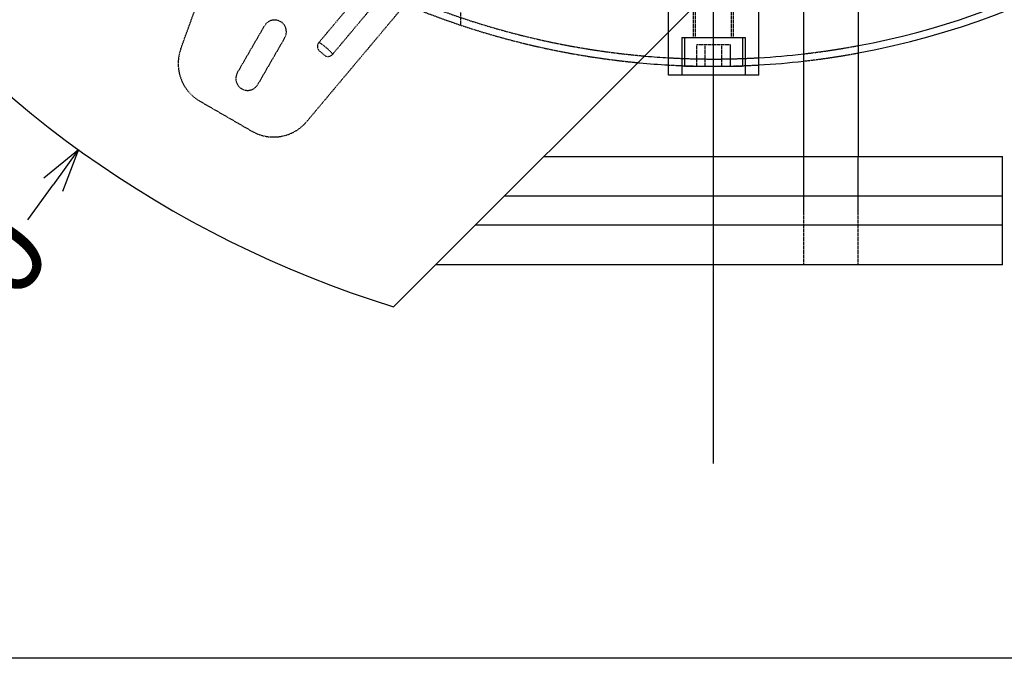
# Model space of a CAD drawing. Header units: millimetres. Extents: x -24622 to 2314, y -1603 to 2287.
# Tile 49 of 236: x -3207 to -2934, y 1310 to 1487. Entities that reach past the tile are written whole.
import ezdxf
from ezdxf.lldxf.tags import DXFTag

# ---------------------------------------------------------------- set-up
doc = ezdxf.new("R2010")
doc.units = ezdxf.units.MM
doc.linetypes.add('HIDDEN', pattern=[0.2, 0.1, -0.1])
doc.layers.add('DEFAULT_2', color=8, linetype='HIDDEN')
tags = doc.linetypes.add('CENTER', pattern=[2, 1.25, -0.25, 0.25, -0.25]).pattern_tags.tags
tags[10:11] = [DXFTag(74, 4), DXFTag(75, 0), DXFTag(340, '0'), DXFTag(46, 1.0), DXFTag(50, 0.0), DXFTag(44, 0.0), DXFTag(45, 0.0)]
tags[8:9] = [DXFTag(74, 4), DXFTag(75, 0), DXFTag(340, '0'), DXFTag(46, 1.0), DXFTag(50, 0.0), DXFTag(44, 0.0), DXFTag(45, 0.0)]
tags[6:7] = [DXFTag(74, 4), DXFTag(75, 0), DXFTag(340, '0'), DXFTag(46, 1.0), DXFTag(50, 0.0), DXFTag(44, 0.0), DXFTag(45, 0.0)]
tags[4:5] = [DXFTag(74, 4), DXFTag(75, 0), DXFTag(340, '0'), DXFTag(46, 1.0), DXFTag(50, 0.0), DXFTag(44, 0.0), DXFTag(45, 0.0)]
doc.dimstyles.new('副本 22', dxfattribs={"dimtxt": 24, "dimasz": 12, "dimexe": 2.1, "dimexo": 2.7, "dimgap": 2, "dimtad": 0, "dimtxsty": 'Standard', "dimblk": 'OPEN30', "dimcen": 0, "dimclrd": 5, "dimclre": 3, "dimclrt": 256, "dimadec": 0, "dimazin": 2, "dimtm": 1e-09, "dimtfac": 0.6, "dimtofl": 0, "dimtmove": 0, "dimatfit": 3, "dimldrblk": 'OPEN30', "dimfxl": 0, "dimtolj": 1, "dimarcsym": 0})

# ---------------------------------------------------------------- blocks, each defined once
blk = doc.blocks.new('_Open30')
at = {"color": 0, "linetype": 'ByBlock', "lineweight": -2}
for p, q in [((-1, 0.268), (0, 0)), ((0, 0), (-1, -0.268)), ((0, 0), (-1, 0))]:
    blk.add_line(p, q, dxfattribs=at)
blk = doc.blocks.new('*D105')
at = {"color": 5, "linetype": 'ByBlock', "lineweight": -2}
blk.add_line((-3204.67, 1431.87), (-3197.63, 1441.59), dxfattribs=at)
at = {"layer": 'Defpoints', "color": 0, "linetype": 'ByBlock'}
for p in [(-2839.01, 1937.51), (-3190.6, 1451.32)]:
    blk.add_point(p, dxfattribs=at)
at = {"color": 5, "linetype": 'ByBlock', "lineweight": -2, "xscale": 12, "yscale": 12, "zscale": 12, "rotation": 54.12775650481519}
blk.add_blockref('_Open30', (-3190.6, 1451.32), dxfattribs=at)
at = {"linetype": 'ByBlock', "insert": (-3229.28, 1397.84), "char_height": 24, "attachment_point": 5, "rotation": 54.1278}
blk.add_mtext('\\A1;∅600', dxfattribs=at)

msp = doc.modelspace()

# ---------------------------------------------------------------- linework, layer by layer
at = {"color": 1, "linetype": 'CENTER', "ltscale": 304.8}
msp.add_line((-3014.808, 1364.415), (-3014.808, 2024.415), dxfattribs=at)
at = {"color": 7, "linetype": 'Continuous'}
for p, q in [((-2974.808, 1500.498), (-2974.808, 1449.415)), ((-2989.808, 1449.415), (-2989.808, 1498)), ((-3014.808, 1496.415), (-3103.422, 1407.801)), ((-3002.308, 1471.915), (-3002.308, 1495.915)), ((-3027.308, 1471.915), (-3027.308, 1483.915)), ((-3002.308, 1471.915), (-3027.308, 1471.915)), ((-3061.808, 1449.415), (-2934.808, 1449.415)), ((-2934.808, 1419.415), (-2934.808, 1449.415)), ((-2934.808, 1438.415), (-3072.808, 1438.415)), ((-2934.808, 1430.415), (-3080.808, 1430.415)), ((-2934.808, 1419.415), (-3091.808, 1419.415)), ((-2673.808, 1310.415), (-3353.808, 1310.415))]:
    msp.add_line(p, q, dxfattribs=at)
for radius, start, end in [(300, 180, 252.81968), (220, 280.50425, 0), (218, 280.59849, 348.72952), (218, 273.29396, 276.59215), (220, 264.66203, 266.7525), (218, 265.05939, 266.70993), (220, 273.28012, 276.52512)]:
    msp.add_arc((-3014.808, 1694.415), radius, start, end, dxfattribs=at)
at = {"layer": 'DEFAULT_2', "color": 8, "linetype": 'HIDDEN'}
for p, q in [((-3162.288, 1479.244), (-3139.878, 1540.815)), ((-3084.808, 1485.849), (-3084.808, 1529.871)), ((-3085.294, 1509.301), (-3127.411, 1459.108)), ((-3111.433, 1496.041), (-3124.075, 1480.976)), ((-3027.308, 1483.915), (-3027.308, 1495.915)), ((-3019.808, 1482.415), (-3019.808, 1494.476)), ((-3009.808, 1482.415), (-3009.808, 1494.476)), ((-3120.244, 1477.762), (-3107.603, 1492.827)), ((-3020.308, 1482.415), (-3020.308, 1493.415)), ((-3009.308, 1482.415), (-3009.308, 1493.415)), ((-3146.622, 1472.606), (-3139.122, 1485.596)), ((-3133.493, 1482.346), (-3140.993, 1469.356)), ((-3023.558, 1482.415), (-3006.058, 1482.415)), ((-3023.558, 1482.415), (-3023.558, 1471.915)), ((-3022.808, 1482.415), (-3022.808, 1474.415)), ((-3019.426, 1480.415), (-3010.189, 1480.415)), ((-3019.426, 1474.415), (-3019.426, 1480.415)), ((-3017.117, 1474.415), (-3017.117, 1480.415)), ((-3012.498, 1474.415), (-3012.498, 1480.415)), ((-3010.189, 1480.415), (-3010.189, 1474.415)), ((-3006.808, 1482.415), (-3006.808, 1474.415)), ((-3006.058, 1482.415), (-3006.058, 1471.915)), ((-3123.997, 1478.735), (-3122.465, 1477.449)), ((-3022.808, 1474.415), (-3006.808, 1474.415)), ((-3157.011, 1464.748), (-3142.604, 1456.429)), ((-2989.808, 1419.415), (-2989.808, 1449.415)), ((-2974.808, 1419.415), (-2974.808, 1449.415))]:
    msp.add_line(p, q, dxfattribs=at)
for centre, radius, start, end in [((-3014.808, 1694.415), 220, 0, 264.66203), ((-3014.808, 1694.415), 217.999, 180, 265.05939), ((-3136.308, 1483.971), 3.25, 330, 150), ((-3014.808, 1694.415), 217.999, 276.59215, 280.59849), ((-3151.011, 1475.14), 12, 160, 240), ((-3014.808, 1694.415), 220, 276.52512, 280.50425), ((-3014.808, 1694.415), 217.999, 266.70993, 273.29396), ((-3014.808, 1694.415), 220, 266.7525, 273.28012), ((-3143.808, 1470.981), 3.25, 150, 330), ((-3136.604, 1466.822), 12, 240, 320)]:
    msp.add_arc(centre, radius, start, end, dxfattribs=at)
for points, start_tangent, end_tangent in [([(-3124.075, 1480.976), (-3124.487, 1479.834), (-3123.997, 1478.735)], (-0.643712, -0.7652678), (0.7660444, -0.6427876)), ([(-3120.245, 1477.761), (-3120.931, 1478.564), (-3122.017, 1479.538), (-3123.165, 1480.438), (-3124.074, 1480.975)], (-0.5223859, 0.8527092), (-0.9301175, 0.3672621)), ([(-3122.465, 1477.449), (-3121.297, 1477.156), (-3120.244, 1477.762)], (0.7660444, -0.6427876), (0.6430298, 0.7658412))]:
    msp.add_spline(points, degree=3, dxfattribs=dict(at, start_tangent=start_tangent, end_tangent=end_tangent))

# ---------------------------------------------------------------- dimensions: what is measured, and where the dimension line sits
at = {"color": 5, "linetype": 'ByBlock'}
dim = msp.add_diameter_dim_2p(p1=(-2839.014, 1937.513), p2=(-3190.602, 1451.318), dimstyle='副本 22', dxfattribs=at)
dim.commit()
dim.dimension.update_dxf_attribs({"geometry": '*D105', "text_midpoint": (-3229.276, 1397.836)})

doc.saveas('drawing.dxf')
